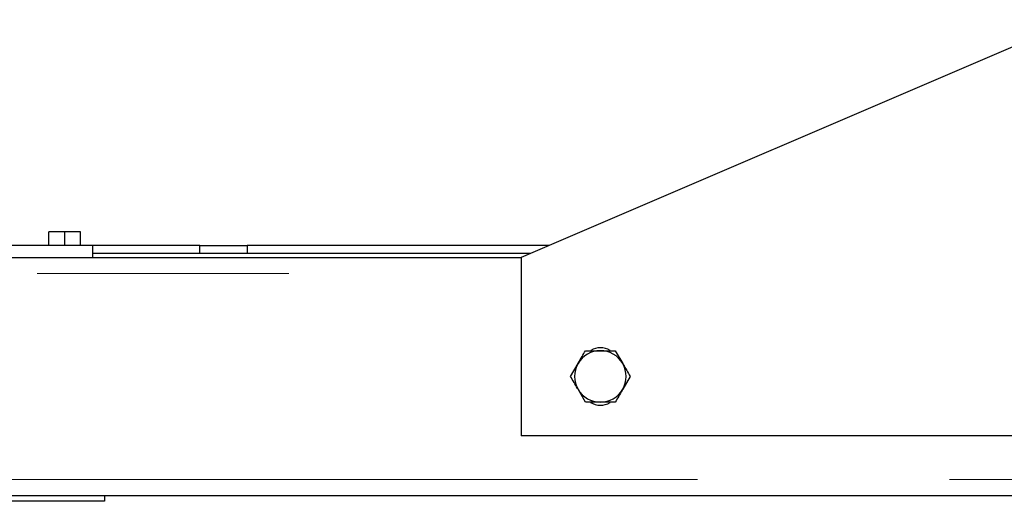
# Model space of a CAD drawing. Header units: millimetres. Extents: x 29 to 247, y 73 to 156.
# Tile 27 of 74: x 118.84 to 123.81, y 75.74 to 78.17. Entities that reach past the tile are written whole.
import ezdxf

# ---------------------------------------------------------------- set-up
doc = ezdxf.new("R2010")
doc.units = ezdxf.units.MM
doc.linetypes.add('PHANTOM', pattern=[12.7, 6.35, -1.27, 1.27, -1.27, 1.27, -1.27])

msp = doc.modelspace()

# ---------------------------------------------------------------- linework, layer by layer
at = {"color": 7, "linetype": 'Continuous', "lineweight": 25}
for p, q in [((124.1719, 78.1682), (121.3719, 76.9682)), ((118.9919, 77.0282), (118.9919, 77.0982)), ((119.0719, 77.0982), (118.9919, 77.0982)), ((119.0719, 77.0282), (119.0719, 77.0982)), ((119.1519, 77.0982), (119.0719, 77.0982)), ((119.1519, 77.0282), (119.1519, 77.0982)), ((119.2119, 77.0282), (108.6319, 77.0282)), ((119.2119, 77.0282), (119.2119, 76.9682)), ((119.7519, 77.0282), (119.2119, 77.0282)), ((121.4186, 76.9882), (119.2119, 76.9882)), ((119.7519, 77.0282), (119.9919, 77.0282)), ((119.7519, 76.9882), (119.7519, 77.0282)), ((119.9919, 77.0282), (119.9919, 76.9882)), ((121.5119, 77.0282), (119.9919, 77.0282)), ((108.7719, 76.9682), (121.3719, 76.9682)), ((121.3719, 76.9682), (121.3719, 76.0682)), ((121.847, 76.4982), (121.8845, 76.4332)), ((121.6218, 76.3682), (121.6594, 76.4332)), ((121.9221, 76.3682), (121.8845, 76.3032)), ((121.6969, 76.2382), (121.6594, 76.3032)), ((124.9719, 76.0682), (121.3719, 76.0682)), ((103.2119, 75.7682), (126.9319, 75.7682)), ((119.2719, 75.7682), (119.2719, 75.7382)), ((119.2719, 75.7382), (117.6719, 75.7382))]:
    msp.add_line(p, q, dxfattribs=at)
at = {"color": 8, "linetype": 'PHANTOM', "lineweight": 18}
for p, q in [((108.7719, 76.8882), (121.3719, 76.8882)), ((103.2119, 75.8482), (126.9319, 75.8482))]:
    msp.add_line(p, q, dxfattribs=at)
at = {"color": 7, "linetype": 'Continuous', "lineweight": 25}
for centre, radius, start, end in [((121.7719, 76.3682), 0.13, 90, 150), ((121.7719, 76.4182), 0.095, 58.8004, 120.8338), ((121.7719, 76.3682), 0.13, 30, 90), ((121.7719, 76.3682), 0.13, 150, 210), ((121.7719, 76.3682), 0.13, 330, 30), ((121.7719, 76.3682), 0.13, 210, 270), ((121.7719, 76.3682), 0.13, 270, 330), ((121.7719, 76.3182), 0.095, 238.8004, 300.8338)]:
    msp.add_arc(centre, radius, start, end, dxfattribs=at)
for points, knots in [([(121.6594, 76.4332), (121.6603, 76.4347), (121.6729, 76.4566), (121.6853, 76.4782), (121.6969, 76.4982)], [0, 0, 0, 0, 0.070203, 1, 1, 1, 1]), ([(121.6969, 76.4982), (121.7161, 76.4982), (121.7409, 76.4982), (121.7663, 76.4982), (121.7719, 76.4982)], [0, 0, 0, 0, 0.775824, 1, 1, 1, 1]), ([(121.7719, 76.4982), (121.7922, 76.4982), (121.8177, 76.4982), (121.8421, 76.4982), (121.847, 76.4982)], [0, 0, 0, 0, 0.798805, 1, 1, 1, 1]), ([(121.8845, 76.4332), (121.8854, 76.4316), (121.8981, 76.4097), (121.9105, 76.3882), (121.9221, 76.3682)], [0, 0, 0, 0, 0.070245, 1, 1, 1, 1]), ([(121.6594, 76.3032), (121.6585, 76.3047), (121.6458, 76.3266), (121.6334, 76.3482), (121.6218, 76.3682)], [0, 0, 0, 0, 0.070202, 1, 1, 1, 1]), ([(121.8845, 76.3032), (121.8836, 76.3016), (121.871, 76.2797), (121.8585, 76.2582), (121.847, 76.2382)], [0, 0, 0, 0, 0.070203, 1, 1, 1, 1]), ([(121.7719, 76.2382), (121.7663, 76.2382), (121.7409, 76.2382), (121.7161, 76.2382), (121.6969, 76.2382)], [0, 0, 0, 0, 0.224176, 1, 1, 1, 1]), ([(121.847, 76.2382), (121.8421, 76.2382), (121.8177, 76.2382), (121.7922, 76.2382), (121.7719, 76.2382)], [0, 0, 0, 0, 0.201195, 1, 1, 1, 1])]:
    msp.add_open_spline(points, degree=3, knots=knots, dxfattribs=at)

doc.saveas('drawing.dxf')
